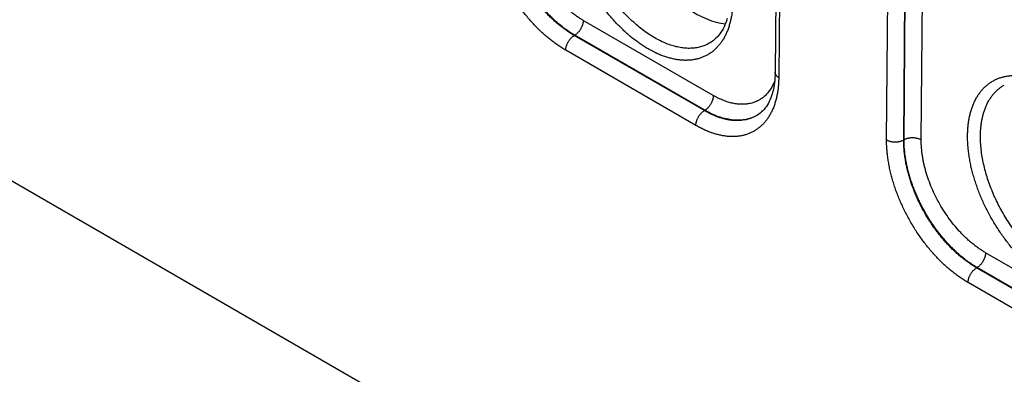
# Model space of a CAD drawing. Header units: inches. Extents: x 0 to 34, y 0 to 22.
# Tile 60 of 116: x 22.062 to 23.671, y 16.434 to 17.013. Entities that reach past the tile are written whole.
import ezdxf

# ---------------------------------------------------------------- set-up
doc = ezdxf.new("R2010")
doc.units = ezdxf.units.IN
doc.header["$LTSCALE"] = 1.87
doc.header["$MEASUREMENT"] = 0
doc.layers.get('0').update_dxf_attribs({"linetype": 'CONTINUOUS'})

msp = doc.modelspace()

# ---------------------------------------------------------------- linework, layer by layer
at = {"color": 7, "linetype": 'CONTINUOUS'}
for p, q in [((23.3, 17.413), (23.2964, 16.927)), ((23.3058, 17.3908), (23.3023, 16.9189)), ((23.4786, 16.8171), (23.4822, 17.2889)), ((23.5066, 16.8168), (23.5102, 17.2886)), ((23.5071, 16.8171), (23.5105, 17.2567)), ((23.5352, 16.8168), (23.5386, 17.2564)), ((23.1953, 16.8895), (22.9827, 17.0123)), ((22.9688, 16.988), (22.968, 16.9876)), ((23.1807, 16.8648), (22.968, 16.9876)), ((23.1814, 16.8653), (22.9688, 16.988)), ((23.1668, 16.8406), (22.9541, 16.9634)), ((23.1814, 16.8653), (23.1807, 16.8648)), ((21.93, 16.8186), (28.5933, 12.9713)), ((23.5071, 16.8171), (23.5066, 16.8168)), ((23.8529, 16.5098), (23.6403, 16.6326)), ((23.6264, 16.6084), (23.6256, 16.6079)), ((23.8383, 16.4851), (23.6256, 16.6079)), ((23.839, 16.4856), (23.6264, 16.6084)), ((23.8244, 16.4609), (23.6117, 16.5837))]:
    msp.add_line(p, q, dxfattribs=at)
for points in [[(23.218, 17.0152), (23.2168, 17.0116), (23.2156, 17.0082), (23.2143, 17.0049), (23.2129, 17.0018), (23.2113, 16.9987), (23.2097, 16.9958), (23.2079, 16.993), (23.2061, 16.9903), (23.2041, 16.9877), (23.202, 16.9853), (23.1997, 16.983), (23.1974, 16.9808), (23.1949, 16.9788), (23.1923, 16.977), (23.1904, 16.9757)], [(23.2964, 16.927), (23.2963, 16.9229), (23.2961, 16.9188), (23.2958, 16.9147), (23.2954, 16.9107), (23.2949, 16.9068), (23.2942, 16.9031), (23.2935, 16.8994), (23.2926, 16.8959), (23.2917, 16.8924), (23.2906, 16.8891), (23.2895, 16.8859), (23.2882, 16.8829), (23.2868, 16.8799), (23.2854, 16.8771), (23.2838, 16.8744), (23.2821, 16.8718), (23.2803, 16.8693), (23.2784, 16.8669), (23.2764, 16.8647), (23.2742, 16.8626), (23.2719, 16.8606), (23.2695, 16.8588), (23.2674, 16.8574)]]:
    msp.add_lwpolyline(points, dxfattribs=at)
msp.add_arc((23.238, 16.9069), 0.0575, 300.7163, 301.2358, dxfattribs=at)
msp.add_ellipse((23.1642, 17.167), major_axis=(-0.0909, 0.1521), ratio=0.567171, start_param=-4.542064, end_param=-3.534765, dxfattribs=at)
for points, knots in [([(23.2273, 17.0453), (23.2273, 17.0428), (23.2271, 17.0377), (23.2266, 17.0302), (23.2257, 17.0229), (23.2245, 17.0159), (23.223, 17.0092), (23.2211, 17.0027), (23.2193, 16.9975), (23.2177, 16.9935), (23.216, 16.9896), (23.2137, 16.985), (23.2106, 16.9798), (23.2073, 16.9749), (23.2036, 16.9704), (23.1997, 16.9662), (23.1955, 16.9625), (23.1911, 16.9591), (23.1864, 16.9561), (23.1814, 16.9535), (23.1763, 16.9514), (23.171, 16.9496), (23.1654, 16.9483), (23.1597, 16.9474), (23.1538, 16.947), (23.1477, 16.9469), (23.1416, 16.9473), (23.1353, 16.9481), (23.1289, 16.9494), (23.1224, 16.9511), (23.1158, 16.9531), (23.1091, 16.9556), (23.1025, 16.9585), (23.0958, 16.9619), (23.089, 16.9655), (23.0823, 16.9696), (23.0756, 16.9741), (23.069, 16.9789), (23.0623, 16.984), (23.0558, 16.9895), (23.0493, 16.9954), (23.043, 17.0015), (23.0367, 17.0079), (23.0306, 17.0146), (23.0246, 17.0216), (23.0188, 17.0288), (23.0132, 17.0363), (23.0077, 17.0439), (23.0024, 17.0518), (22.9974, 17.0598), (22.9926, 17.068), (22.988, 17.0763), (22.9836, 17.0848), (22.9795, 17.0933), (22.9757, 17.1019), (22.9722, 17.1106), (22.9689, 17.1193), (22.9659, 17.128), (22.9633, 17.1367), (22.9609, 17.1453), (22.9589, 17.1539), (22.9571, 17.1625), (22.9557, 17.1709), (22.9546, 17.1793), (22.9538, 17.1875), (22.9534, 17.1956), (22.9533, 17.2009), (22.9533, 17.2035)], [0, 0, 0, 0, 0.015724, 0.031057, 0.045993, 0.060532, 0.074675, 0.08843, 0.101809, 0.108363, 0.114829, 0.127508, 0.139875, 0.15196, 0.1638, 0.175437, 0.186916, 0.198286, 0.209598, 0.220906, 0.232262, 0.243717, 0.255322, 0.267122, 0.27916, 0.291473, 0.304093, 0.317048, 0.33036, 0.344046, 0.358119, 0.372585, 0.387449, 0.40271, 0.418365, 0.434404, 0.450819, 0.467595, 0.484717, 0.502167, 0.519924, 0.537967, 0.556271, 0.574812, 0.593562, 0.612496, 0.631583, 0.650794, 0.670101, 0.689471, 0.708875, 0.728282, 0.747661, 0.766981, 0.786211, 0.805322, 0.824284, 0.843068, 0.861647, 0.879994, 0.898084, 0.915893, 0.933397, 0.950578, 0.967415, 0.983894, 1, 1, 1, 1]), ([(23.1904, 16.9757), (23.1893, 16.9751), (23.187, 16.9738), (23.1835, 16.9721), (23.1799, 16.9707), (23.1762, 16.9694), (23.1724, 16.9684), (23.1685, 16.9676), (23.1645, 16.967), (23.1604, 16.9667), (23.1563, 16.9665), (23.1506, 16.9667), (23.1432, 16.9674), (23.1343, 16.9692), (23.1252, 16.9718), (23.116, 16.9753), (23.1066, 16.9797), (23.0973, 16.9849), (23.088, 16.9909), (23.0787, 16.9976), (23.0696, 17.0051), (23.0606, 17.0132), (23.0519, 17.022), (23.0434, 17.0314), (23.0352, 17.0413), (23.0274, 17.0517), (23.02, 17.0626), (23.013, 17.0738), (23.0065, 17.0853), (23.0006, 17.097), (22.9951, 17.109), (22.9903, 17.121), (22.986, 17.1331), (22.9824, 17.1452), (22.9794, 17.1572), (22.9771, 17.1691), (22.9755, 17.1808), (22.9745, 17.1921), (22.9743, 17.1996), (22.9744, 17.2033)], [0, 0, 0, 0, 0.010751, 0.021516, 0.032326, 0.043207, 0.054186, 0.06529, 0.076541, 0.087963, 0.099577, 0.111399, 0.13573, 0.161069, 0.187489, 0.215034, 0.243718, 0.273528, 0.304434, 0.336381, 0.369301, 0.40311, 0.437712, 0.473001, 0.508862, 0.545174, 0.581809, 0.618637, 0.655525, 0.69234, 0.728949, 0.765223, 0.801034, 0.836261, 0.870791, 0.904519, 0.937348, 0.969198, 1, 1, 1, 1]), ([(22.9541, 16.9634), (22.9519, 16.9647), (22.9475, 16.9674), (22.9409, 16.9717), (22.9344, 16.9765), (22.9279, 16.9815), (22.9215, 16.9869), (22.9151, 16.9926), (22.9089, 16.9986), (22.9027, 17.0049), (22.8967, 17.0115), (22.8909, 17.0184), (22.8852, 17.0254), (22.8796, 17.0327), (22.8743, 17.0403), (22.8691, 17.048), (22.8642, 17.0558), (22.8594, 17.0639), (22.8549, 17.072), (22.8507, 17.0803), (22.8467, 17.0887), (22.8429, 17.0971), (22.8394, 17.1056), (22.8362, 17.1141), (22.8333, 17.1227), (22.8307, 17.1312), (22.8284, 17.1397), (22.8264, 17.1482), (22.8247, 17.1565), (22.8233, 17.1648), (22.8222, 17.173), (22.8215, 17.1811), (22.821, 17.189), (22.821, 17.1942), (22.821, 17.1968)], [0, 0, 0, 0, 0.027577, 0.055799, 0.084642, 0.11408, 0.144081, 0.174611, 0.205632, 0.237103, 0.26898, 0.301219, 0.333771, 0.366588, 0.399619, 0.432813, 0.466117, 0.499479, 0.532846, 0.566163, 0.599379, 0.632442, 0.665298, 0.697899, 0.730194, 0.762136, 0.79368, 0.82478, 0.855397, 0.885492, 0.91503, 0.943978, 0.972309, 1, 1, 1, 1]), ([(22.968, 16.9876), (22.966, 16.9888), (22.962, 16.9912), (22.9562, 16.9951), (22.9503, 16.9993), (22.9445, 17.0038), (22.9387, 17.0086), (22.9331, 17.0137), (22.9275, 17.0191), (22.922, 17.0247), (22.9166, 17.0306), (22.9114, 17.0367), (22.9063, 17.0431), (22.9013, 17.0496), (22.8965, 17.0563), (22.8904, 17.0655), (22.8831, 17.0774), (22.8766, 17.0897), (22.8718, 17.0997), (22.8685, 17.1072), (22.8654, 17.1148), (22.8625, 17.1225), (22.8599, 17.1301), (22.8576, 17.1377), (22.8555, 17.1454), (22.8538, 17.1529), (22.8522, 17.1604), (22.851, 17.1679), (22.8501, 17.1752), (22.8494, 17.1824), (22.8491, 17.1895), (22.849, 17.1942), (22.849, 17.1965)], [0, 0, 0, 0, 0.027593, 0.055826, 0.084678, 0.11412, 0.144123, 0.174652, 0.20567, 0.237135, 0.269005, 0.301234, 0.333777, 0.366582, 0.399602, 0.432784, 0.499419, 0.566074, 0.599281, 0.632335, 0.665185, 0.697781, 0.730074, 0.762016, 0.793562, 0.824669, 0.855294, 0.885402, 0.914956, 0.943924, 0.97228, 1, 1, 1, 1]), ([(22.9688, 16.988), (22.9668, 16.9892), (22.9628, 16.9916), (22.957, 16.9955), (22.9511, 16.9998), (22.9453, 17.0043), (22.9396, 17.0091), (22.9339, 17.0142), (22.9284, 17.0196), (22.9229, 17.0253), (22.9175, 17.0311), (22.9123, 17.0373), (22.9072, 17.0436), (22.9022, 17.0501), (22.8974, 17.0569), (22.8913, 17.0661), (22.884, 17.0779), (22.8775, 17.0902), (22.8727, 17.1002), (22.8693, 17.1077), (22.8662, 17.1153), (22.8633, 17.1229), (22.8607, 17.1306), (22.8584, 17.1382), (22.8563, 17.1458), (22.8545, 17.1533), (22.8529, 17.1608), (22.8517, 17.1682), (22.8507, 17.1756), (22.85, 17.1828), (22.8496, 17.1898), (22.8495, 17.1945), (22.8495, 17.1968)], [0, 0, 0, 0, 0.027562, 0.055772, 0.084608, 0.114042, 0.144043, 0.174575, 0.2056, 0.237077, 0.268963, 0.301211, 0.333775, 0.366604, 0.399648, 0.432855, 0.49954, 0.566241, 0.599468, 0.632539, 0.665403, 0.698009, 0.730308, 0.762251, 0.793792, 0.824888, 0.855497, 0.88558, 0.915102, 0.94403, 0.972338, 1, 1, 1, 1]), ([(22.9827, 17.0123), (22.9809, 17.0133), (22.9774, 17.0154), (22.9722, 17.0188), (22.9671, 17.0226), (22.962, 17.0266), (22.9569, 17.0308), (22.9519, 17.0353), (22.947, 17.0401), (22.9405, 17.0468), (22.9326, 17.0556), (22.9238, 17.067), (22.9155, 17.079), (22.9078, 17.0915), (22.9009, 17.1045), (22.8948, 17.1177), (22.8895, 17.1312), (22.8859, 17.1424), (22.8834, 17.1514), (22.8818, 17.1581), (22.8805, 17.1647), (22.8794, 17.1713), (22.8785, 17.1777), (22.878, 17.1841), (22.8776, 17.1903), (22.8776, 17.1945), (22.8776, 17.1965)], [0, 0, 0, 0, 0.027579, 0.055802, 0.084647, 0.114087, 0.14409, 0.174621, 0.205644, 0.237117, 0.301229, 0.366594, 0.432816, 0.499479, 0.56616, 0.632436, 0.697889, 0.762123, 0.793668, 0.82477, 0.855389, 0.885485, 0.915025, 0.943975, 0.972308, 1, 1, 1, 1]), ([(22.9827, 17.0123), (22.9827, 17.0117), (22.9826, 17.0106), (22.9824, 17.0089), (22.9821, 17.0072), (22.9816, 17.0055), (22.981, 17.0037), (22.9803, 17.002), (22.9795, 17.0002), (22.9786, 16.9985), (22.9776, 16.9969), (22.9765, 16.9953), (22.9754, 16.9938), (22.9741, 16.9924), (22.9729, 16.9911), (22.9715, 16.99), (22.9702, 16.9889), (22.9693, 16.9883), (22.9688, 16.988)], [0, 0, 0, 0, 0.055928, 0.114298, 0.174873, 0.237366, 0.301446, 0.36675, 0.432888, 0.499458, 0.566046, 0.632241, 0.697637, 0.761844, 0.824496, 0.885259, 0.943841, 1, 1, 1, 1]), ([(22.9541, 16.9634), (22.9541, 16.9639), (22.9542, 16.965), (22.9544, 16.9667), (22.9547, 16.9684), (22.9552, 16.9702), (22.9558, 16.9719), (22.9565, 16.9737), (22.9573, 16.9754), (22.9582, 16.9771), (22.9592, 16.9788), (22.9603, 16.9803), (22.9615, 16.9818), (22.9627, 16.9832), (22.964, 16.9845), (22.9653, 16.9857), (22.9666, 16.9867), (22.9676, 16.9873), (22.968, 16.9876)], [0, 0, 0, 0, 0.055928, 0.114298, 0.174873, 0.237366, 0.301446, 0.36675, 0.432888, 0.499458, 0.566046, 0.632241, 0.697637, 0.761844, 0.824496, 0.885259, 0.943841, 1, 1, 1, 1]), ([(23.3023, 16.9189), (23.3023, 16.9164), (23.3021, 16.9114), (23.3016, 16.904), (23.3007, 16.8969), (23.2995, 16.89), (23.2981, 16.8834), (23.2962, 16.877), (23.2945, 16.8719), (23.2929, 16.868), (23.2912, 16.8642), (23.289, 16.8597), (23.286, 16.8546), (23.2827, 16.8498), (23.2791, 16.8454), (23.2752, 16.8413), (23.2711, 16.8376), (23.2668, 16.8343), (23.2622, 16.8313), (23.2573, 16.8288), (23.2523, 16.8267), (23.247, 16.825), (23.2416, 16.8237), (23.236, 16.8228), (23.2302, 16.8224), (23.2243, 16.8223), (23.2182, 16.8227), (23.2121, 16.8235), (23.2058, 16.8248), (23.1994, 16.8264), (23.1929, 16.8284), (23.1864, 16.8309), (23.1799, 16.8337), (23.1733, 16.837), (23.169, 16.8394), (23.1668, 16.8406)], [0, 0, 0, 0, 0.037585, 0.074234, 0.109936, 0.144687, 0.178495, 0.211375, 0.243356, 0.259022, 0.274479, 0.304787, 0.334348, 0.363236, 0.391538, 0.419354, 0.446792, 0.473969, 0.501008, 0.528036, 0.555177, 0.582558, 0.610295, 0.638499, 0.667271, 0.696701, 0.726866, 0.757831, 0.78965, 0.822363, 0.855999, 0.890577, 0.926106, 0.962583, 1, 1, 1, 1]), ([(23.3023, 16.9189), (23.3018, 16.9191), (23.301, 16.9197), (23.2998, 16.9206), (23.2988, 16.9216), (23.2979, 16.9226), (23.2973, 16.9237), (23.2968, 16.9246), (23.2966, 16.9254), (23.2965, 16.9259), (23.2964, 16.9265), (23.2964, 16.9269), (23.2964, 16.927)], [0, 0, 0, 0, 0.149162, 0.290451, 0.42389, 0.549842, 0.66905, 0.782678, 0.83792, 0.892388, 0.946327, 1, 1, 1, 1]), ([(23.611, 16.8238), (23.611, 16.8264), (23.6111, 16.8315), (23.6117, 16.8389), (23.6125, 16.8462), (23.6137, 16.8532), (23.6153, 16.86), (23.6171, 16.8665), (23.6189, 16.8717), (23.6205, 16.8757), (23.6222, 16.8795), (23.6245, 16.8841), (23.6276, 16.8893), (23.631, 16.8942), (23.6346, 16.8988), (23.6386, 16.9029), (23.6427, 16.9067), (23.6472, 16.91), (23.6519, 16.913), (23.6568, 16.9156), (23.6619, 16.9178), (23.6673, 16.9195), (23.6728, 16.9208), (23.6786, 16.9217), (23.6845, 16.9222), (23.6905, 16.9222), (23.6967, 16.9218), (23.703, 16.921), (23.7094, 16.9197), (23.7159, 16.9181), (23.7225, 16.916), (23.7291, 16.9135), (23.7358, 16.9106), (23.7425, 16.9073), (23.7492, 16.9036), (23.7559, 16.8995), (23.7626, 16.8951), (23.7693, 16.8902), (23.7759, 16.8851), (23.7824, 16.8796), (23.7889, 16.8738), (23.7953, 16.8676), (23.8015, 16.8612), (23.8076, 16.8545), (23.8136, 16.8475), (23.8194, 16.8403), (23.8251, 16.8329), (23.8305, 16.8252), (23.8358, 16.8174), (23.8408, 16.8093), (23.8457, 16.8011), (23.8502, 16.7928), (23.8546, 16.7844), (23.8587, 16.7759), (23.8625, 16.7673), (23.866, 16.7586), (23.8693, 16.7499), (23.8723, 16.7412), (23.875, 16.7325), (23.8773, 16.7238), (23.8794, 16.7152), (23.8811, 16.7067), (23.8825, 16.6982), (23.8836, 16.6899), (23.8844, 16.6817), (23.8848, 16.6736), (23.8849, 16.6683), (23.8849, 16.6657)], [0, 0, 0, 0, 0.015722, 0.031052, 0.045986, 0.060523, 0.074664, 0.088417, 0.101794, 0.108347, 0.114813, 0.127491, 0.139856, 0.15194, 0.163779, 0.175416, 0.186894, 0.198264, 0.209576, 0.220884, 0.23224, 0.243695, 0.255301, 0.267101, 0.27914, 0.291453, 0.304074, 0.31703, 0.330342, 0.344029, 0.358102, 0.372569, 0.387433, 0.402694, 0.418348, 0.434388, 0.450803, 0.467579, 0.484701, 0.50215, 0.519907, 0.537949, 0.556253, 0.574794, 0.593544, 0.612477, 0.631564, 0.650776, 0.670082, 0.689452, 0.708857, 0.728263, 0.747642, 0.766962, 0.786193, 0.805305, 0.824267, 0.843053, 0.861633, 0.879981, 0.898072, 0.915882, 0.933389, 0.950571, 0.967411, 0.983892, 1, 1, 1, 1]), ([(23.2957, 16.9131), (23.2947, 16.9107), (23.2927, 16.9062), (23.2896, 16.9008), (23.2869, 16.8969), (23.2847, 16.8941), (23.2824, 16.8915), (23.28, 16.8891), (23.2774, 16.8869), (23.2747, 16.8848), (23.2719, 16.883), (23.269, 16.8813), (23.266, 16.8798), (23.2629, 16.8786), (23.2597, 16.8775), (23.2564, 16.8766), (23.253, 16.8759), (23.2495, 16.8754), (23.246, 16.8751), (23.2424, 16.8751), (23.2387, 16.8752), (23.2336, 16.8756), (23.2272, 16.8767), (23.2207, 16.8783), (23.2155, 16.8801), (23.2115, 16.8816), (23.2074, 16.8833), (23.2034, 16.8852), (23.1993, 16.8872), (23.1967, 16.8887), (23.1953, 16.8895)], [0, 0, 0, 0, 0.063663, 0.124842, 0.154625, 0.183934, 0.212831, 0.24138, 0.269654, 0.297725, 0.325671, 0.353572, 0.381505, 0.409551, 0.437786, 0.466285, 0.495121, 0.524358, 0.55406, 0.584282, 0.615075, 0.646484, 0.711276, 0.778916, 0.813859, 0.849562, 0.886029, 0.923261, 0.961254, 1, 1, 1, 1]), ([(23.632, 16.8236), (23.632, 16.826), (23.6321, 16.8308), (23.6327, 16.8378), (23.6335, 16.8446), (23.6347, 16.8512), (23.6361, 16.8575), (23.6379, 16.8635), (23.6396, 16.8684), (23.6411, 16.8721), (23.6427, 16.8757), (23.6449, 16.88), (23.6479, 16.8848), (23.6511, 16.8893), (23.6545, 16.8935), (23.6583, 16.8973), (23.6623, 16.9008), (23.6665, 16.9039), (23.6694, 16.9057), (23.671, 16.9065)], [0, 0, 0, 0, 0.075146, 0.148392, 0.219714, 0.289109, 0.356591, 0.422195, 0.48598, 0.517219, 0.548036, 0.608455, 0.667377, 0.724961, 0.781392, 0.836876, 0.891641, 0.94593, 1, 1, 1, 1]), ([(23.1953, 16.8895), (23.1953, 16.8889), (23.1953, 16.8878), (23.1951, 16.8862), (23.1947, 16.8844), (23.1942, 16.8827), (23.1937, 16.8809), (23.193, 16.8792), (23.1922, 16.8775), (23.1912, 16.8758), (23.1902, 16.8741), (23.1891, 16.8725), (23.188, 16.871), (23.1868, 16.8697), (23.1855, 16.8684), (23.1842, 16.8672), (23.1828, 16.8662), (23.1819, 16.8656), (23.1814, 16.8653)], [0, 0, 0, 0, 0.055928, 0.114298, 0.174873, 0.237366, 0.301446, 0.36675, 0.432888, 0.499458, 0.566046, 0.632241, 0.697637, 0.761844, 0.824496, 0.885259, 0.943841, 1, 1, 1, 1]), ([(23.2674, 16.8574), (23.266, 16.8566), (23.2631, 16.8551), (23.2586, 16.8531), (23.2539, 16.8515), (23.249, 16.8503), (23.2439, 16.8495), (23.2387, 16.849), (23.2334, 16.849), (23.2289, 16.8492), (23.2252, 16.8496), (23.2214, 16.8502), (23.2167, 16.8511), (23.2109, 16.8525), (23.2051, 16.8543), (23.1992, 16.8565), (23.1933, 16.8591), (23.1873, 16.862), (23.1834, 16.8642), (23.1814, 16.8653)], [0, 0, 0, 0, 0.054139, 0.10849, 0.163306, 0.21883, 0.275289, 0.332891, 0.391819, 0.452232, 0.483044, 0.514274, 0.578036, 0.64361, 0.711056, 0.780411, 0.851692, 0.924895, 1, 1, 1, 1]), ([(23.1668, 16.8406), (23.1668, 16.8412), (23.1669, 16.8423), (23.1671, 16.8439), (23.1674, 16.8457), (23.1679, 16.8474), (23.1685, 16.8492), (23.1692, 16.8509), (23.17, 16.8526), (23.1709, 16.8543), (23.1719, 16.856), (23.173, 16.8576), (23.1741, 16.8591), (23.1754, 16.8604), (23.1766, 16.8617), (23.1779, 16.8629), (23.1793, 16.8639), (23.1802, 16.8645), (23.1807, 16.8648)], [0, 0, 0, 0, 0.055928, 0.114298, 0.174873, 0.237366, 0.301446, 0.36675, 0.432888, 0.499458, 0.566046, 0.632241, 0.697637, 0.761844, 0.824496, 0.885259, 0.943841, 1, 1, 1, 1]), ([(23.2674, 16.8574), (23.266, 16.8566), (23.2631, 16.8549), (23.2585, 16.8529), (23.2538, 16.8512), (23.2489, 16.8499), (23.2438, 16.849), (23.2385, 16.8485), (23.2331, 16.8484), (23.2286, 16.8486), (23.2249, 16.849), (23.2211, 16.8495), (23.2163, 16.8504), (23.2104, 16.8519), (23.2046, 16.8537), (23.1986, 16.8559), (23.1926, 16.8585), (23.1866, 16.8615), (23.1827, 16.8637), (23.1807, 16.8648)], [0, 0, 0, 0, 0.05438, 0.108895, 0.163807, 0.21937, 0.275821, 0.333379, 0.392238, 0.452567, 0.483333, 0.514519, 0.578193, 0.643689, 0.711072, 0.780385, 0.851647, 0.924858, 1, 1, 1, 1]), ([(23.4786, 16.8171), (23.4791, 16.8168), (23.48, 16.8163), (23.4816, 16.8156), (23.4833, 16.815), (23.485, 16.8146), (23.4868, 16.8142), (23.4887, 16.8139), (23.4906, 16.8137), (23.4926, 16.8136), (23.4945, 16.8137), (23.4964, 16.8138), (23.4983, 16.8141), (23.5001, 16.8144), (23.5019, 16.8149), (23.5036, 16.8154), (23.5052, 16.816), (23.5062, 16.8165), (23.5066, 16.8168)], [0, 0, 0, 0, 0.055795, 0.11408, 0.174617, 0.237111, 0.301226, 0.366589, 0.432804, 0.49946, 0.566134, 0.632405, 0.697861, 0.762102, 0.824755, 0.885479, 0.943975, 1, 1, 1, 1]), ([(23.6117, 16.5837), (23.6095, 16.585), (23.6051, 16.5877), (23.5985, 16.592), (23.592, 16.5968), (23.5855, 16.6018), (23.5791, 16.6072), (23.5727, 16.6129), (23.5665, 16.6189), (23.5604, 16.6252), (23.5544, 16.6318), (23.5485, 16.6387), (23.5428, 16.6457), (23.5373, 16.653), (23.5319, 16.6606), (23.5267, 16.6683), (23.5218, 16.6761), (23.5171, 16.6842), (23.5126, 16.6923), (23.5083, 16.7006), (23.5043, 16.709), (23.5005, 16.7174), (23.4971, 16.7259), (23.4939, 16.7344), (23.4909, 16.743), (23.4883, 16.7515), (23.486, 16.76), (23.484, 16.7685), (23.4823, 16.7768), (23.4809, 16.7851), (23.4798, 16.7933), (23.4791, 16.8014), (23.4786, 16.8093), (23.4786, 16.8145), (23.4786, 16.8171)], [0, 0, 0, 0, 0.027577, 0.055799, 0.084642, 0.11408, 0.144081, 0.174611, 0.205632, 0.237103, 0.26898, 0.301219, 0.333771, 0.366588, 0.399619, 0.432813, 0.466117, 0.499479, 0.532846, 0.566163, 0.599379, 0.632442, 0.665298, 0.697899, 0.730194, 0.762136, 0.79368, 0.82478, 0.855397, 0.885492, 0.91503, 0.943978, 0.972309, 1, 1, 1, 1]), ([(23.6256, 16.6079), (23.6236, 16.6091), (23.6197, 16.6115), (23.6138, 16.6154), (23.6079, 16.6196), (23.6021, 16.6241), (23.5963, 16.6289), (23.5907, 16.634), (23.5851, 16.6394), (23.5796, 16.645), (23.5742, 16.6509), (23.569, 16.657), (23.5639, 16.6634), (23.5589, 16.6699), (23.5541, 16.6766), (23.548, 16.6858), (23.5407, 16.6977), (23.5342, 16.71), (23.5294, 16.72), (23.5261, 16.7275), (23.523, 16.7351), (23.5201, 16.7428), (23.5175, 16.7504), (23.5152, 16.7581), (23.5132, 16.7657), (23.5114, 16.7732), (23.5099, 16.7807), (23.5086, 16.7882), (23.5077, 16.7955), (23.507, 16.8027), (23.5067, 16.8098), (23.5066, 16.8145), (23.5066, 16.8168)], [0, 0, 0, 0, 0.027593, 0.055826, 0.084678, 0.11412, 0.144123, 0.174652, 0.20567, 0.237135, 0.269005, 0.301234, 0.333777, 0.366582, 0.399602, 0.432784, 0.499419, 0.566074, 0.599281, 0.632335, 0.665185, 0.697781, 0.730074, 0.762016, 0.793562, 0.824669, 0.855294, 0.885402, 0.914956, 0.943924, 0.97228, 1, 1, 1, 1]), ([(23.5352, 16.8168), (23.5347, 16.8171), (23.5337, 16.8176), (23.5322, 16.8183), (23.5305, 16.8188), (23.5288, 16.8193), (23.5269, 16.8197), (23.5251, 16.82), (23.5232, 16.8202), (23.5212, 16.8202), (23.5193, 16.8202), (23.5174, 16.8201), (23.5155, 16.8198), (23.5136, 16.8195), (23.5119, 16.819), (23.5102, 16.8185), (23.5086, 16.8178), (23.5076, 16.8174), (23.5071, 16.8171)], [0, 0, 0, 0, 0.055795, 0.11408, 0.174617, 0.237111, 0.301226, 0.366589, 0.432804, 0.49946, 0.566134, 0.632405, 0.697861, 0.762102, 0.824755, 0.885479, 0.943975, 1, 1, 1, 1]), ([(23.6264, 16.6084), (23.6244, 16.6095), (23.6205, 16.6119), (23.6146, 16.6158), (23.6087, 16.6201), (23.603, 16.6246), (23.5972, 16.6294), (23.5916, 16.6345), (23.586, 16.6399), (23.5805, 16.6456), (23.5751, 16.6515), (23.5699, 16.6576), (23.5648, 16.6639), (23.5598, 16.6704), (23.555, 16.6772), (23.5489, 16.6864), (23.5416, 16.6982), (23.5351, 16.7105), (23.5303, 16.7205), (23.5269, 16.728), (23.5238, 16.7356), (23.521, 16.7432), (23.5183, 16.7509), (23.516, 16.7585), (23.5139, 16.7661), (23.5121, 16.7736), (23.5105, 16.7811), (23.5093, 16.7885), (23.5083, 16.7959), (23.5076, 16.8031), (23.5072, 16.8101), (23.5071, 16.8148), (23.5071, 16.8171)], [0, 0, 0, 0, 0.027562, 0.055772, 0.084608, 0.114042, 0.144043, 0.174575, 0.2056, 0.237077, 0.268963, 0.301211, 0.333775, 0.366604, 0.399648, 0.432855, 0.49954, 0.566241, 0.599468, 0.632539, 0.665403, 0.698009, 0.730308, 0.762251, 0.793792, 0.824888, 0.855497, 0.88558, 0.915102, 0.94403, 0.972338, 1, 1, 1, 1]), ([(23.6403, 16.6326), (23.6385, 16.6336), (23.635, 16.6357), (23.6298, 16.6392), (23.6247, 16.6429), (23.6196, 16.6469), (23.6145, 16.6511), (23.6095, 16.6556), (23.6046, 16.6604), (23.5981, 16.6671), (23.5902, 16.6759), (23.5814, 16.6873), (23.5731, 16.6993), (23.5655, 16.7118), (23.5585, 16.7248), (23.5524, 16.738), (23.5472, 16.7515), (23.5435, 16.7627), (23.541, 16.7718), (23.5394, 16.7784), (23.5381, 16.785), (23.537, 16.7916), (23.5362, 16.798), (23.5356, 16.8044), (23.5352, 16.8106), (23.5352, 16.8148), (23.5352, 16.8168)], [0, 0, 0, 0, 0.027579, 0.055802, 0.084647, 0.114087, 0.14409, 0.174621, 0.205644, 0.237117, 0.301229, 0.366594, 0.432816, 0.499479, 0.56616, 0.632436, 0.697889, 0.762123, 0.793668, 0.82477, 0.855389, 0.885485, 0.915025, 0.943975, 0.972308, 1, 1, 1, 1]), ([(23.8849, 16.6657), (23.8849, 16.6631), (23.8847, 16.658), (23.8842, 16.6505), (23.8833, 16.6433), (23.8821, 16.6362), (23.8806, 16.6295), (23.8787, 16.623), (23.8769, 16.6178), (23.8753, 16.6138), (23.8736, 16.6099), (23.8713, 16.6053), (23.8682, 16.6001), (23.8649, 16.5952), (23.8612, 16.5907), (23.8573, 16.5865), (23.8531, 16.5828), (23.8487, 16.5794), (23.844, 16.5764), (23.8391, 16.5738), (23.8339, 16.5717), (23.8286, 16.5699), (23.823, 16.5686), (23.8173, 16.5677), (23.8114, 16.5673), (23.8054, 16.5672), (23.7992, 16.5676), (23.7929, 16.5685), (23.7865, 16.5697), (23.78, 16.5714), (23.7734, 16.5735), (23.7668, 16.576), (23.7601, 16.5789), (23.7534, 16.5822), (23.7466, 16.5859), (23.7399, 16.5899), (23.7332, 16.5944), (23.7266, 16.5992), (23.72, 16.6043), (23.7134, 16.6098), (23.7069, 16.6157), (23.7006, 16.6218), (23.6943, 16.6282), (23.6882, 16.6349), (23.6822, 16.6419), (23.6764, 16.6491), (23.6708, 16.6566), (23.6653, 16.6642), (23.6601, 16.6721), (23.655, 16.6801), (23.6502, 16.6883), (23.6456, 16.6966), (23.6412, 16.7051), (23.6372, 16.7136), (23.6333, 16.7222), (23.6298, 16.7309), (23.6265, 16.7396), (23.6236, 16.7483), (23.6209, 16.757), (23.6185, 16.7656), (23.6165, 16.7742), (23.6147, 16.7828), (23.6133, 16.7913), (23.6122, 16.7996), (23.6114, 16.8078), (23.611, 16.8159), (23.6109, 16.8212), (23.611, 16.8238)], [0, 0, 0, 0, 0.015724, 0.031057, 0.045993, 0.060532, 0.074675, 0.08843, 0.101809, 0.108363, 0.114829, 0.127508, 0.139875, 0.15196, 0.1638, 0.175437, 0.186916, 0.198286, 0.209598, 0.220906, 0.232262, 0.243717, 0.255322, 0.267122, 0.27916, 0.291473, 0.304093, 0.317048, 0.33036, 0.344046, 0.358119, 0.372585, 0.387449, 0.40271, 0.418365, 0.434404, 0.450819, 0.467595, 0.484717, 0.502167, 0.519924, 0.537967, 0.556271, 0.574812, 0.593562, 0.612496, 0.631583, 0.650794, 0.670101, 0.689471, 0.708875, 0.728282, 0.747661, 0.766981, 0.786211, 0.805322, 0.824284, 0.843068, 0.861647, 0.879994, 0.898084, 0.915893, 0.933397, 0.950578, 0.967415, 0.983894, 1, 1, 1, 1]), ([(23.848, 16.596), (23.8469, 16.5954), (23.8446, 16.5941), (23.8412, 16.5924), (23.8376, 16.591), (23.8339, 16.5897), (23.83, 16.5887), (23.8261, 16.5879), (23.8221, 16.5873), (23.8181, 16.587), (23.8139, 16.5868), (23.8082, 16.587), (23.8009, 16.5877), (23.7919, 16.5895), (23.7828, 16.5921), (23.7736, 16.5957), (23.7643, 16.6), (23.7549, 16.6052), (23.7456, 16.6112), (23.7363, 16.6179), (23.7272, 16.6254), (23.7182, 16.6335), (23.7095, 16.6423), (23.701, 16.6517), (23.6928, 16.6616), (23.685, 16.672), (23.6776, 16.6829), (23.6706, 16.6941), (23.6641, 16.7056), (23.6582, 16.7173), (23.6527, 16.7293), (23.6479, 16.7413), (23.6436, 16.7534), (23.64, 16.7655), (23.637, 16.7775), (23.6347, 16.7894), (23.6331, 16.8011), (23.6321, 16.8124), (23.6319, 16.8199), (23.632, 16.8236)], [0, 0, 0, 0, 0.010751, 0.021516, 0.032326, 0.043207, 0.054186, 0.06529, 0.076541, 0.087963, 0.099577, 0.111399, 0.13573, 0.161069, 0.187489, 0.215034, 0.243718, 0.273528, 0.304434, 0.336381, 0.369301, 0.40311, 0.437712, 0.473001, 0.508862, 0.545174, 0.581809, 0.618637, 0.655525, 0.69234, 0.728949, 0.765223, 0.801034, 0.836261, 0.870791, 0.904519, 0.937348, 0.969198, 1, 1, 1, 1]), ([(23.6403, 16.6326), (23.6403, 16.632), (23.6402, 16.6309), (23.64, 16.6292), (23.6397, 16.6275), (23.6392, 16.6258), (23.6386, 16.624), (23.6379, 16.6223), (23.6371, 16.6205), (23.6362, 16.6188), (23.6352, 16.6172), (23.6341, 16.6156), (23.633, 16.6141), (23.6317, 16.6127), (23.6305, 16.6114), (23.6291, 16.6103), (23.6278, 16.6092), (23.6269, 16.6086), (23.6264, 16.6084)], [0, 0, 0, 0, 0.055928, 0.114298, 0.174873, 0.237366, 0.301446, 0.36675, 0.432888, 0.499458, 0.566046, 0.632241, 0.697637, 0.761844, 0.824496, 0.885259, 0.943841, 1, 1, 1, 1]), ([(23.6117, 16.5837), (23.6117, 16.5842), (23.6118, 16.5853), (23.612, 16.587), (23.6124, 16.5887), (23.6128, 16.5905), (23.6134, 16.5923), (23.6141, 16.594), (23.6149, 16.5957), (23.6158, 16.5974), (23.6168, 16.5991), (23.6179, 16.6007), (23.6191, 16.6021), (23.6203, 16.6035), (23.6216, 16.6048), (23.6229, 16.606), (23.6242, 16.607), (23.6252, 16.6076), (23.6256, 16.6079)], [0, 0, 0, 0, 0.055928, 0.114298, 0.174873, 0.237366, 0.301446, 0.36675, 0.432888, 0.499458, 0.566046, 0.632241, 0.697637, 0.761844, 0.824496, 0.885259, 0.943841, 1, 1, 1, 1])]:
    msp.add_open_spline(points, degree=3, knots=knots, dxfattribs=at)

doc.saveas('drawing.dxf')
